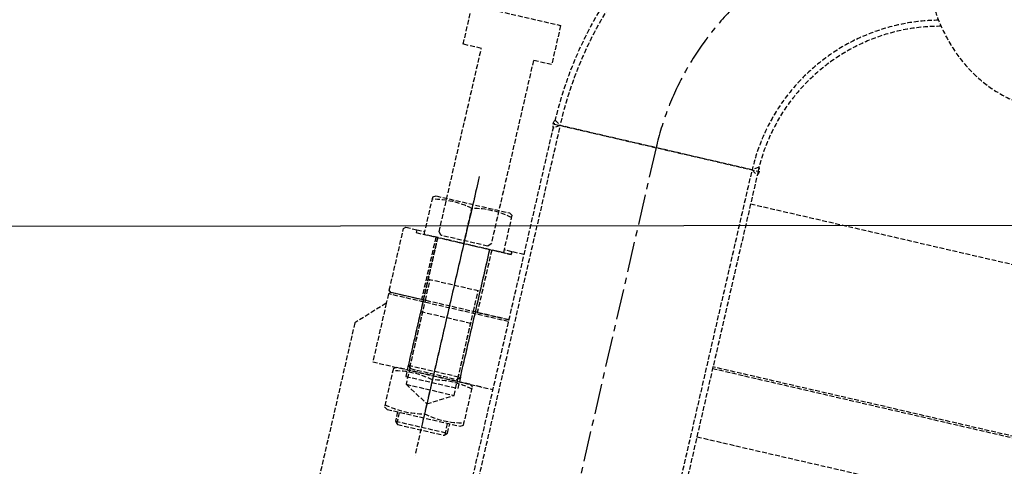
# Model space of a CAD drawing. Header units: millimetres. Extents: x 42975 to 708721, y 118172 to 172014.
# Tile 208 of 256: x 337837 to 338867, y 148175 to 148642. Entities that reach past the tile are written whole.
import ezdxf

# ---------------------------------------------------------------- set-up
doc = ezdxf.new("R2010")
doc.units = ezdxf.units.MM
doc.linetypes.add('ГТО-1 Пунктир', pattern=[7, 5, -2])
doc.linetypes.add('осевая', pattern=[50.8, 31.75, -6.35, 6.35, -6.35])
for name, color, linetype, lineweight in [('ГТО-2_Размеры_035', 2, 'Continuous', 35), ('ОГОС_Пунктир_025', 151, 'ГТО-1 Пунктир', 25), ('ОГСО_Оси_025', 7, 'осевая', 25), ('ОЗиМ Линии', 7, 'Continuous', 25)]:
    doc.layers.add(name, color=color, linetype=linetype, lineweight=lineweight)
doc.styles.get("Standard").update_dxf_attribs({"font": 'arial.ttf'})
doc.linetypes.add('Линия уплотнения', pattern='A,15,-5.08,["x",Standard,S=3.54,R=0,X=-1.27,Y=-1.27],-6.35', length=26.43)

# ---------------------------------------------------------------- blocks, each defined once
blk = doc.blocks.new('ОГСО_Затвор_План')
at = {"layer": 'ОГОС_Пунктир_025'}
for p, q in [((-1013.7, 689.4), (-1007.4, 685)), ((-1013.7, 278.6), (-1013.7, 685)), ((-1013.7, 685), (-794.6, 685)), ((-1007.4, 685), (-1013.7, 680.6)), ((-1007.4, 278.6), (-1007, 685)), ((-800.9, 685), (-1007.4, 685)), ((-794.6, 689.4), (-800.9, 685)), ((-800.9, 278.6), (-800.9, 685)), ((-800.9, 685), (-794.6, 680.6)), ((-794.6, 685), (-794.6, 278.6)), ((-794.6, 650), (949.7, 650)), ((-1077.8, 614), (-1077.8, 350.1)), ((-1077.8, 609), (-1077.8, 315)), ((-1077.8, 542), (-1077.8, 579.7)), ((-1128.8, 545), (-1120.3, 545)), ((-1105.8, 475), (-1105.8, 542)), ((-1049.8, 475), (-1049.8, 542)), ((-1026.8, 542), (-1047.8, 542)), ((-1047.8, 542), (-1047.8, 475)), ((-1026.8, 545), (-1035.3, 545)), ((-1013.7, 545), (-1026.8, 545)), ((-1026.8, 545), (-1026.8, 542)), ((-1105.8, 497.5), (-1049.8, 497.5)), ((-1103.6, 475), (-1103.6, 497.5)), ((-1052, 475), (-1052, 497.5)), ((-1013.7, 475), (-1140.8, 475)), ((-1107.8, 475), (-1105.8, 475)), ((-1103.6, 402.8), (-1103.6, 475)), ((-1052, 402.8), (-1052, 475)), ((-1047.8, 475), (-1049.8, 475)), ((-1047.8, 475), (-1013.7, 475)), ((1140.2, 475), (-794.6, 475)), ((-1013.7, 473), (-1142.8, 473)), ((1142.2, 473), (-794.6, 473)), ((-1105.8, 462.6), (-1049.8, 462.6)), ((-1103.6, 403), (-1103.6, 462.6)), ((-1052, 403), (-1052, 462.6)), ((-1105.8, 405), (-1105.8, 393)), ((-1105.8, 405), (-1049.8, 405)), ((-1049.8, 405), (-1049.8, 393)), ((-1128.8, 400), (-1122.3, 400)), ((-1105.8, 393), (-1049.8, 393)), ((-1077.8, 395.7), (-1077.8, 359.3)), ((-1026.8, 400), (-1033.3, 400)), ((-1103.6, 385), (-1052, 385)), ((-1103.6, 342.8), (-1103.6, 355)), ((-1052, 342.8), (-1052, 355)), ((-1105.8, 345), (-1049.8, 345))]:
    blk.add_line(p, q, dxfattribs=at)
for points in [[(-1030.3, 787), (-1030.3, 745), (-1049.8, 745), (-1049.8, 548), (-1052.8, 545), (-1102.8, 545), (-1105.8, 548), (-1105.8, 745), (-1125.3, 745), (-1125.3, 787)], [(-1120.3, 542), (-1120.3, 582.2), (-1117.1, 584), (-1038.5, 584), (-1035.3, 582.2), (-1035.3, 542)], [(-1107.8, 475), (-1140.8, 475), (-1142.8, 477), (-1142.8, 543), (-1140.8, 545), (-1128.8, 545), (-1128.8, 542), (-1107.8, 542)], [(-1117.1, 400), (-1120.3, 398.2), (-1120.3, 356.8), (-1117.1, 355), (-1038.5, 355), (-1035.3, 356.8), (-1035.3, 398.2), (-1038.5, 400)]]:
    blk.add_lwpolyline(points, close=True, dxfattribs=at)
for points in [[(-1035.3, 579.7, 0.116285), (-1077.8, 579.7, 0.116285), (-1120.3, 579.7)], [(-1120.3, 395.7, -0.116285), (-1077.8, 395.7, -0.116285), (-1035.3, 395.7)], [(-1035.3, 359.3, -0.116285), (-1077.8, 359.3, -0.116285), (-1120.3, 359.3)]]:
    blk.add_lwpolyline(points, format="xyb", dxfattribs=at)
for points in [[(-1128.8, 545), (-1128.8, 542), (-1026.8, 542), (-1026.8, 545)], [(-1105.8, 542), (-1105.8, 403)], [(-1049.8, 403), (-1049.8, 542)], [(-1013.7, 475), (-1140.8, 475), (-1142.8, 473), (-1142.8, 463), (-1170.3, 435.5), (-1170.3, -435.5), (-1142.8, -463), (-1142.8, -473), (-1140.8, -475), (-1013.7, -475)], [(-1105.8, 475), (-1105.8, 405), (-1102.8, 402), (-1052.8, 402), (-1049.8, 405), (-1049.8, 475)], [(-1142.8, 463), (-1142.8, 400), (-1013.7, 400)], [(-1103.6, 402.8), (-1103.6, 385), (-1077.8, 370.1), (-1052, 385), (-1052, 402.8)], [(-794.6, 400), (-110.3, 400)], [(-1105.8, 355), (-1105.8, 345), (-1102.8, 342), (-1052.8, 342), (-1049.8, 345), (-1049.8, 355)]]:
    blk.add_lwpolyline(points, dxfattribs=at)
for centre, radius, start, end in [((-599.2, 685), 414.6, 96.6709, 180), ((-599.2, 685), 408.3, 97.3931, 180), ((-599.2, 685), 201.8, 103.4112, 180), ((-599.2, 685), 195.5, 102.6522, 180), ((-1007.5, 685), 7.61, 144.5118, 215.185), ((-801.1, 685.1), 7.86, 325.3975, 33.9481)]:
    blk.add_arc(centre, radius, start, end, dxfattribs=at)
at = {"layer": 'ОГОС_Пунктир_025', "extrusion": (0, 0, -1)}
blk.add_ellipse((-527.3, 990), major_axis=(0, -174.8), ratio=0.867023, dxfattribs=at)
at = {"layer": 'ОГСО_Оси_025'}
blk.add_line((-904.2, 685), (-904.2, -995), dxfattribs=at)
blk.add_arc((-599.2, 685), 305, 117.7172, 180, dxfattribs=at)
blk = doc.blocks.new('A$C1AA538EC')
at = {"layer": 'ГТО-2_Размеры_035', "rotation": 346.9999999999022}
blk.add_blockref('ОГСО_Затвор_План', (-6044.7, -11100.1), dxfattribs=at)

msp = doc.modelspace()

# ---------------------------------------------------------------- linework, layer by layer
at = {"layer": 'ОЗиМ Линии', "color": 4, "linetype": 'Линия уплотнения', "ltscale": 1.7}
msp.add_lwpolyline([(318074.6, 148407.2), (318074.6, 139337.2), (364324.1, 139352.8), (364324.1, 148450.1)], close=True, dxfattribs=at)

# ---------------------------------------------------------------- block references
at = {"layer": 'ГТО-2_Размеры_035'}
msp.add_blockref('A$C1AA538EC', (345274.6, 158737.1), dxfattribs=at)

doc.saveas('drawing.dxf')
